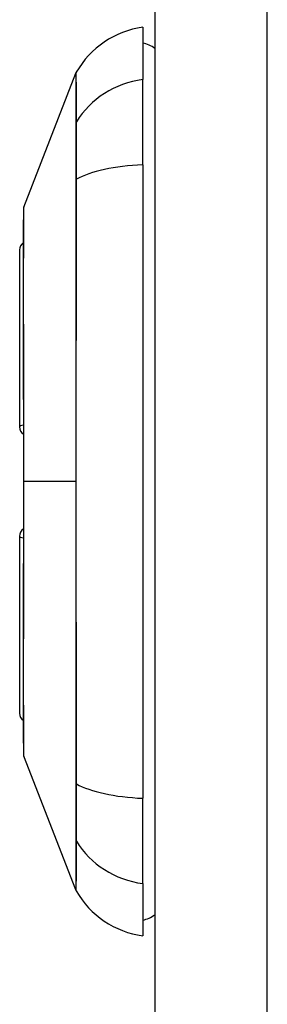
# Model space of a CAD drawing. Header units: inches. Extents: x 0 to 121, y -11 to 79.
# Tile 69 of 88: x 86.51 to 86.909, y 31.437 to 33.025. Entities that reach past the tile are written whole.
import ezdxf

# ---------------------------------------------------------------- set-up
doc = ezdxf.new("R2010")
doc.units = ezdxf.units.IN
doc.header["$LTSCALE"] = 7.278232
doc.header["$MEASUREMENT"] = 0
doc.layers.add('Visible Edges(ANSI)', color=7, linetype='Continuous', lineweight=25)
doc.layers.add('Visible Tangent Edges(ANSI)', color=7, linetype='Continuous', lineweight=25)

msp = doc.modelspace()

# ---------------------------------------------------------------- linework, layer by layer
at = {"layer": 'Visible Edges(ANSI)'}
for p, q in [((86.7281, 56.3561), (86.7281, 27.189)), ((86.7086, 33.0129), (86.7086, 32.9285)), ((86.5169, 32.723), (86.6008, 32.9388)), ((86.7086, 32.7911), (86.7086, 32.9285)), ((86.7086, 32.7911), (86.7086, 31.7695)), ((86.5104, 32.3684), (86.5104, 32.6539)), ((86.5104, 31.9066), (86.5104, 32.1922)), ((86.6008, 31.6217), (86.5169, 31.8375)), ((86.7086, 31.6321), (86.7086, 31.7695)), ((86.7086, 31.6321), (86.7086, 31.5477))]:
    msp.add_line(p, q, dxfattribs=at)
at = {"layer": 'Visible Edges(ANSI)', "flags": 128}
msp.add_lwpolyline([(86.5165, 32.7208), (86.5165, 32.7203), (86.5165, 32.7187), (86.5165, 32.716), (86.5164, 32.7124), (86.5164, 32.7076), (86.5164, 32.7019), (86.5164, 32.6951), (86.5164, 32.6873), (86.5163, 32.6785), (86.5163, 32.6688), (86.5163, 32.6581), (86.5163, 32.6466), (86.5162, 32.6342), (86.5162, 32.6209), (86.5162, 32.6069), (86.5162, 32.592), (86.5162, 32.5764), (86.5162, 32.5601), (86.5162, 32.5431), (86.5163, 32.5254), (86.5163, 32.5071), (86.5163, 32.4883), (86.5163, 32.4689), (86.5164, 32.4491), (86.5164, 32.429), (86.5164, 32.4085), (86.5164, 32.3877), (86.5164, 32.3666), (86.5165, 32.3452), (86.5165, 32.3238), (86.5165, 32.3022), (86.5165, 32.2806), (86.5165, 32.2591), (86.5165, 32.2375), (86.5165, 32.216), (86.5164, 32.1946), (86.5164, 32.1734), (86.5164, 32.1525), (86.5164, 32.1319), (86.5164, 32.1118), (86.5163, 32.0921), (86.5163, 32.0727), (86.5163, 32.0538), (86.5163, 32.0354), (86.5162, 32.0177), (86.5162, 32.0005), (86.5162, 31.9842), (86.5162, 31.9685), (86.5162, 31.9537), (86.5162, 31.9396), (86.5162, 31.9264), (86.5163, 31.914), (86.5163, 31.9024), (86.5163, 31.8918), (86.5163, 31.882), (86.5164, 31.8732), (86.5164, 31.8654), (86.5164, 31.8587), (86.5164, 31.8529), (86.5164, 31.8482), (86.5165, 31.8445), (86.5165, 31.8419), (86.5165, 31.8403), (86.5165, 31.8397)], dxfattribs=at)
at = {"layer": 'Visible Edges(ANSI)'}
for centre, radius, start, end in [((86.7288, 32.8678), 0.1465, 97.9413, 150.2709), ((86.6988, 32.9396), 0.0488, 53.1301, 78.463), ((86.6122, 32.9344), 0.0122, 150.2709, 158.7495), ((86.5226, 32.7208), 0.00611, 158.7495, 179.7912), ((86.525, 32.6539), 0.0147, 126.5366, 180), ((86.525, 32.3684), 0.0147, 180, 234.1258), ((86.525, 32.1922), 0.0147, 125.8742, 180), ((86.525, 31.9066), 0.0147, 180, 233.4634), ((86.5226, 31.8398), 0.00611, 180.2088, 201.2505), ((86.6122, 31.6262), 0.0122, 201.2505, 209.7291), ((86.7288, 31.6928), 0.1465, 209.7291, 262.0587), ((86.6988, 31.6209), 0.0488, 281.537, 306.8699)]:
    msp.add_arc(centre, radius, start, end, dxfattribs=at)
at = {"layer": 'Visible Tangent Edges(ANSI)'}
for p, q in [((86.9092, 27.189), (86.9092, 56.3561)), ((86.6007, 32.858), (86.6007, 32.8578)), ((86.6007, 32.7671), (86.6007, 32.7665)), ((86.5165, 32.2803), (86.5169, 32.2803)), ((86.6008, 32.2803), (86.5169, 32.2803)), ((86.6007, 31.794), (86.6007, 31.7935)), ((86.6007, 31.7028), (86.6007, 31.7026))]:
    msp.add_line(p, q, dxfattribs=at)
at = {"layer": 'Visible Tangent Edges(ANSI)', "flags": 128}
for points in [[(86.6008, 32.9388), (86.6008, 32.9387), (86.6008, 32.9382), (86.6008, 32.9375), (86.6008, 32.9366), (86.6008, 32.9353), (86.6008, 32.9337), (86.6008, 32.9319), (86.6008, 32.9298), (86.6008, 32.9274), (86.6008, 32.9247), (86.6008, 32.9217), (86.6008, 32.9184), (86.6008, 32.9149), (86.6008, 32.9111), (86.6008, 32.907), (86.6008, 32.9026), (86.6008, 32.898), (86.6007, 32.8931), (86.6007, 32.8879), (86.6007, 32.8824), (86.6007, 32.8767), (86.6007, 32.8707), (86.6007, 32.8645), (86.6007, 32.858)], [(86.6019, 32.8603), (86.6018, 32.8668), (86.6018, 32.873), (86.6018, 32.879), (86.6018, 32.8846), (86.6018, 32.89), (86.6018, 32.8952), (86.6017, 32.9001), (86.6017, 32.9047), (86.6017, 32.909), (86.6017, 32.913), (86.6017, 32.9168), (86.6017, 32.9203), (86.6017, 32.9235), (86.6016, 32.9265), (86.6016, 32.9291), (86.6016, 32.9315), (86.6016, 32.9336), (86.6016, 32.9354), (86.6016, 32.937), (86.6016, 32.9382), (86.6016, 32.9392), (86.6016, 32.9399), (86.6016, 32.9403), (86.6016, 32.9404)], [(86.6007, 32.8578), (86.6007, 32.8559), (86.6007, 32.8538), (86.6007, 32.8515), (86.6007, 32.849), (86.6007, 32.8463), (86.6007, 32.8435), (86.6007, 32.8404), (86.6007, 32.8373), (86.6007, 32.8339), (86.6007, 32.8304), (86.6007, 32.8267), (86.6007, 32.8229), (86.6007, 32.8189), (86.6007, 32.8148), (86.6007, 32.8105), (86.6007, 32.8061), (86.6007, 32.8016), (86.6007, 32.797), (86.6007, 32.7922), (86.6007, 32.7874), (86.6007, 32.7824), (86.6007, 32.7774), (86.6007, 32.7723), (86.6007, 32.7671)], [(86.6019, 32.7679), (86.6019, 32.7733), (86.6019, 32.7785), (86.6019, 32.7837), (86.6019, 32.7887), (86.6019, 32.7937), (86.6019, 32.7985), (86.602, 32.8033), (86.602, 32.8079), (86.602, 32.8124), (86.602, 32.8167), (86.602, 32.821), (86.602, 32.825), (86.602, 32.8289), (86.602, 32.8327), (86.602, 32.8363), (86.602, 32.8397), (86.602, 32.8429), (86.6019, 32.846), (86.6019, 32.8489), (86.6019, 32.8516), (86.6019, 32.854), (86.6019, 32.8563), (86.6019, 32.8584), (86.6019, 32.8603)], [(86.6007, 32.7665), (86.6007, 32.747), (86.6007, 32.7274), (86.6007, 32.7077), (86.6007, 32.6879), (86.6007, 32.6681), (86.6007, 32.6481), (86.6008, 32.6281), (86.6008, 32.608), (86.6008, 32.5879), (86.6008, 32.5676), (86.6008, 32.5473), (86.6008, 32.527), (86.6008, 32.5066), (86.6008, 32.4861), (86.6008, 32.4656), (86.6008, 32.4451), (86.6008, 32.4245), (86.6008, 32.404), (86.6008, 32.3834), (86.6008, 32.3627), (86.6008, 32.3421), (86.6008, 32.3215), (86.6008, 32.3009), (86.6008, 32.2803)], [(86.6019, 31.7926), (86.6018, 31.8319), (86.6018, 31.8716), (86.6018, 31.9116), (86.6017, 31.952), (86.6017, 31.9926), (86.6017, 32.0335), (86.6016, 32.0745), (86.6016, 32.1157), (86.6016, 32.157), (86.6016, 32.1983), (86.6016, 32.2396), (86.6016, 32.2809), (86.6016, 32.3221), (86.6016, 32.3634), (86.6016, 32.4047), (86.6016, 32.4459), (86.6016, 32.487), (86.6017, 32.5279), (86.6017, 32.5686), (86.6017, 32.6091), (86.6018, 32.6492), (86.6018, 32.6891), (86.6018, 32.7287), (86.6019, 32.7679)], [(86.5164, 32.621), (86.5165, 32.6289), (86.5165, 32.6366), (86.5165, 32.644), (86.5165, 32.6511), (86.5166, 32.6579), (86.5166, 32.6644), (86.5166, 32.6706), (86.5166, 32.6765), (86.5167, 32.682), (86.5167, 32.6872), (86.5167, 32.6921), (86.5167, 32.6966), (86.5167, 32.7008), (86.5168, 32.7047), (86.5168, 32.7081), (86.5168, 32.7112), (86.5168, 32.714), (86.5168, 32.7163), (86.5169, 32.7184), (86.5169, 32.72), (86.5169, 32.7213), (86.5169, 32.7222), (86.5169, 32.7228), (86.5169, 32.723)], [(86.5164, 32.5626), (86.5164, 32.5652), (86.5164, 32.5679), (86.5164, 32.5705), (86.5164, 32.5731), (86.5164, 32.5756), (86.5164, 32.5782), (86.5164, 32.5807), (86.5164, 32.5832), (86.5164, 32.5857), (86.5164, 32.5882), (86.5164, 32.5907), (86.5164, 32.5931), (86.5164, 32.5956), (86.5164, 32.598), (86.5164, 32.6003), (86.5164, 32.6027), (86.5164, 32.6051), (86.5164, 32.6074), (86.5164, 32.6097), (86.5164, 32.612), (86.5164, 32.6143), (86.5164, 32.6165), (86.5164, 32.6187), (86.5164, 32.621)], [(86.5169, 32.2803), (86.5169, 32.293), (86.5169, 32.3057), (86.5169, 32.3185), (86.5169, 32.3312), (86.5169, 32.3439), (86.5168, 32.3565), (86.5168, 32.3691), (86.5168, 32.3816), (86.5168, 32.394), (86.5168, 32.4062), (86.5167, 32.4184), (86.5167, 32.4304), (86.5167, 32.4423), (86.5167, 32.4541), (86.5167, 32.4658), (86.5166, 32.4773), (86.5166, 32.4887), (86.5166, 32.4998), (86.5166, 32.5108), (86.5165, 32.5216), (86.5165, 32.5322), (86.5165, 32.5425), (86.5165, 32.5527), (86.5164, 32.5626)], [(86.5164, 31.998), (86.5165, 32.0079), (86.5165, 32.0181), (86.5165, 32.0285), (86.5165, 32.0391), (86.5166, 32.0499), (86.5166, 32.0609), (86.5166, 32.0721), (86.5166, 32.0834), (86.5167, 32.0949), (86.5167, 32.1065), (86.5167, 32.1183), (86.5167, 32.1302), (86.5167, 32.1422), (86.5168, 32.1544), (86.5168, 32.1667), (86.5168, 32.179), (86.5168, 32.1915), (86.5168, 32.2041), (86.5169, 32.2168), (86.5169, 32.2294), (86.5169, 32.2421), (86.5169, 32.2549), (86.5169, 32.2676), (86.5169, 32.2803)], [(86.6008, 32.2803), (86.6008, 32.2597), (86.6008, 32.2391), (86.6008, 32.2186), (86.6008, 32.198), (86.6008, 32.1774), (86.6008, 32.1568), (86.6008, 32.1362), (86.6008, 32.1157), (86.6008, 32.0951), (86.6008, 32.0746), (86.6008, 32.0542), (86.6008, 32.0338), (86.6008, 32.0134), (86.6008, 31.9931), (86.6008, 31.9728), (86.6008, 31.9526), (86.6008, 31.9325), (86.6007, 31.9124), (86.6007, 31.8925), (86.6007, 31.8726), (86.6007, 31.8528), (86.6007, 31.8331), (86.6007, 31.8136), (86.6007, 31.794)], [(86.5164, 31.9396), (86.5164, 31.9418), (86.5164, 31.944), (86.5164, 31.9463), (86.5164, 31.9485), (86.5164, 31.9508), (86.5164, 31.9531), (86.5164, 31.9555), (86.5164, 31.9578), (86.5164, 31.9602), (86.5164, 31.9626), (86.5164, 31.965), (86.5164, 31.9674), (86.5164, 31.9698), (86.5164, 31.9723), (86.5164, 31.9748), (86.5164, 31.9773), (86.5164, 31.9798), (86.5164, 31.9823), (86.5164, 31.9849), (86.5164, 31.9875), (86.5164, 31.9901), (86.5164, 31.9927), (86.5164, 31.9953), (86.5164, 31.998)], [(86.5169, 31.8376), (86.5169, 31.8377), (86.5169, 31.8383), (86.5169, 31.8392), (86.5169, 31.8405), (86.5169, 31.8422), (86.5168, 31.8442), (86.5168, 31.8466), (86.5168, 31.8494), (86.5168, 31.8525), (86.5168, 31.856), (86.5167, 31.8598), (86.5167, 31.864), (86.5167, 31.8685), (86.5167, 31.8733), (86.5167, 31.8785), (86.5166, 31.8841), (86.5166, 31.8899), (86.5166, 31.8961), (86.5166, 31.9026), (86.5165, 31.9094), (86.5165, 31.9166), (86.5165, 31.9239), (86.5165, 31.9316), (86.5164, 31.9396)], [(86.6007, 31.7935), (86.6007, 31.7883), (86.6007, 31.7832), (86.6007, 31.7781), (86.6007, 31.7732), (86.6007, 31.7683), (86.6007, 31.7636), (86.6007, 31.759), (86.6007, 31.7544), (86.6007, 31.7501), (86.6007, 31.7458), (86.6007, 31.7417), (86.6007, 31.7377), (86.6007, 31.7339), (86.6007, 31.7302), (86.6007, 31.7267), (86.6007, 31.7233), (86.6007, 31.7201), (86.6007, 31.7171), (86.6007, 31.7142), (86.6007, 31.7116), (86.6007, 31.7091), (86.6007, 31.7068), (86.6007, 31.7047), (86.6007, 31.7028)], [(86.6019, 31.7002), (86.6019, 31.7021), (86.6019, 31.7042), (86.6019, 31.7065), (86.6019, 31.709), (86.6019, 31.7117), (86.6019, 31.7146), (86.602, 31.7176), (86.602, 31.7209), (86.602, 31.7243), (86.602, 31.7279), (86.602, 31.7316), (86.602, 31.7355), (86.602, 31.7396), (86.602, 31.7438), (86.602, 31.7482), (86.602, 31.7527), (86.602, 31.7573), (86.6019, 31.762), (86.6019, 31.7669), (86.6019, 31.7718), (86.6019, 31.7769), (86.6019, 31.7821), (86.6019, 31.7873), (86.6019, 31.7926)], [(86.6007, 31.7026), (86.6007, 31.696), (86.6007, 31.6898), (86.6007, 31.6838), (86.6007, 31.6781), (86.6007, 31.6726), (86.6007, 31.6675), (86.6008, 31.6626), (86.6008, 31.6579), (86.6008, 31.6536), (86.6008, 31.6495), (86.6008, 31.6457), (86.6008, 31.6421), (86.6008, 31.6389), (86.6008, 31.6359), (86.6008, 31.6332), (86.6008, 31.6308), (86.6008, 31.6287), (86.6008, 31.6269), (86.6008, 31.6253), (86.6008, 31.624), (86.6008, 31.623), (86.6008, 31.6223), (86.6008, 31.6219), (86.6008, 31.6217)], [(86.6016, 31.6201), (86.6016, 31.6203), (86.6016, 31.6207), (86.6016, 31.6214), (86.6016, 31.6224), (86.6016, 31.6236), (86.6016, 31.6252), (86.6016, 31.627), (86.6016, 31.6291), (86.6016, 31.6315), (86.6016, 31.6341), (86.6017, 31.6371), (86.6017, 31.6403), (86.6017, 31.6438), (86.6017, 31.6475), (86.6017, 31.6516), (86.6017, 31.6559), (86.6017, 31.6605), (86.6018, 31.6653), (86.6018, 31.6705), (86.6018, 31.6759), (86.6018, 31.6816), (86.6018, 31.6875), (86.6019, 31.6937), (86.6019, 31.7002)]]:
    msp.add_lwpolyline(points, dxfattribs=at)
at = {"layer": 'Visible Tangent Edges(ANSI)'}
for centre, major_axis, ratio, start_param, end_param in [((86.7288, 32.7911), (-0.1465, 0), 0.946806, 4.850991, 5.760348), ((86.6125, 32.8546), (-0.0122, -0.0001), 0.948405, 5.751701, 5.992347), ((86.7288, 32.7444), (-0.1465, 0), 0.321806, 4.850991, 5.760348), ((86.6125, 32.766), (-0.0122, 0), 0.317047, 5.761322, 6.001968), ((86.525, 32.3684), (-0.0147, 0), 0.235725, 5.339318, 6.283185), ((86.525, 32.1922), (-0.0147, 0), 0.235725, 0, 0.943868), ((86.6125, 31.7946), (-0.0122, 0), 0.317047, 0.281217, 0.521863), ((86.7288, 31.8162), (-0.1465, 0), 0.321806, 0.522838, 1.432195), ((86.6125, 31.706), (-0.0122, 0.0001), 0.948405, 0.290838, 0.531485), ((86.7288, 31.7695), (-0.1465, 0), 0.946806, 0.522838, 1.432195)]:
    msp.add_ellipse(centre, major_axis=major_axis, ratio=ratio, start_param=start_param, end_param=end_param, dxfattribs=at)

doc.saveas('drawing.dxf')
